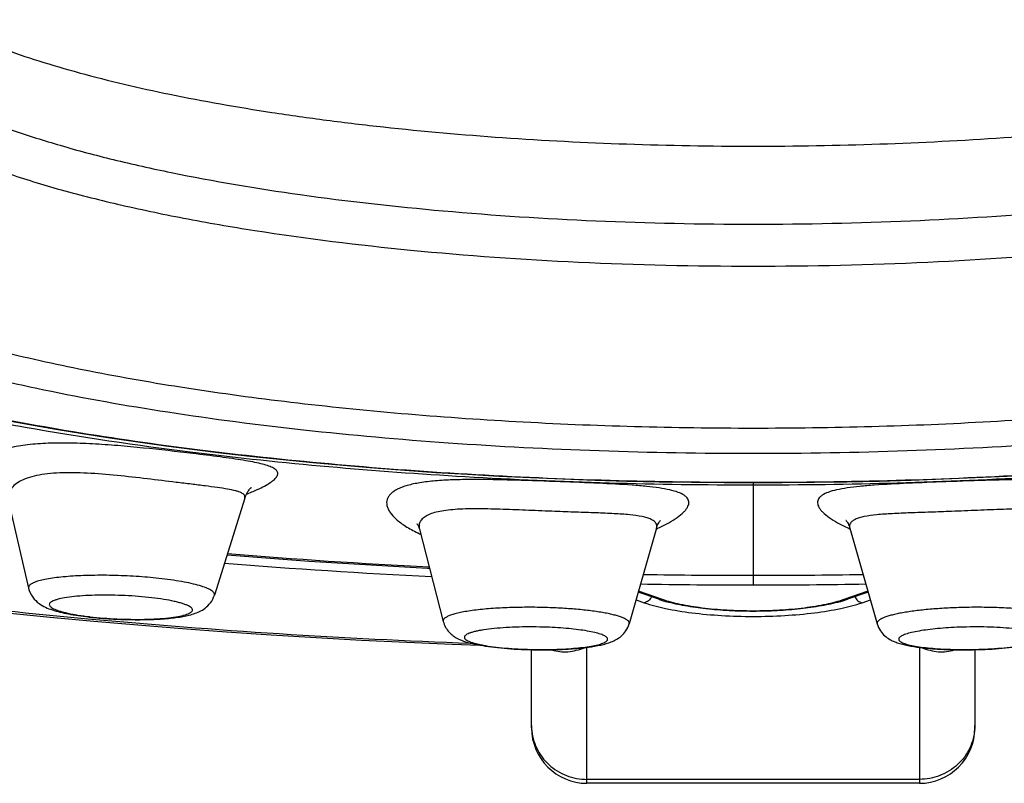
# Model space of a CAD drawing. Header units: millimetres. Extents: x -44 to 730, y -450 to 386.
# Tile 16 of 23: x 626.6 to 635.49, y 272.72 to 279.61. Entities that reach past the tile are written whole.
import ezdxf

# ---------------------------------------------------------------- set-up
doc = ezdxf.new("R2010")
doc.units = ezdxf.units.MM
doc.header["$LTSCALE"] = 23.1
doc.layers.get('0').update_dxf_attribs({"linetype": 'CONTINUOUS'})

msp = doc.modelspace()

# ---------------------------------------------------------------- linework, layer by layer
at = {"color": 7, "linetype": 'CONTINUOUS'}
for p, q in [((627.9243, 275.7639), (628.1826, 275.7303)), ((626.5043, 275.2619), (626.685, 274.4802)), ((628.6365, 275.2926), (628.3616, 274.4159)), ((630.2123, 275.0126), (630.4266, 274.1804)), ((632.3512, 275.0224), (632.1043, 274.1584)), ((634.0957, 275.0225), (634.3427, 274.1584)), ((632.3717, 274.3796), (632.1859, 274.4438)), ((634.2611, 274.4438), (634.0753, 274.3796)), ((631.2235, 273.2206), (631.2235, 273.9252)), ((635.2235, 273.9252), (635.2235, 273.2206)), ((634.7235, 272.7206), (631.7235, 272.7206))]:
    msp.add_line(p, q, dxfattribs=at)
at = {"color": 9, "linetype": 'CONTINUOUS'}
for p, q in [((633.2235, 275.4322), (633.2235, 274.5095)), ((632.4043, 274.3771), (632.1882, 274.4518)), ((634.2588, 274.4518), (634.0426, 274.3771)), ((632.1662, 274.375), (632.2405, 274.3494)), ((634.2065, 274.3494), (634.2807, 274.375)), ((631.7235, 272.7206), (631.7235, 273.9466)), ((634.7235, 273.9466), (634.7235, 272.7206)), ((634.7235, 272.7562), (631.7235, 272.7562))]:
    msp.add_line(p, q, dxfattribs=at)
at = {"color": 7, "linetype": 'CONTINUOUS'}
for points in [[(626.4597, 275.9995), (626.6929, 275.9563), (626.9306, 275.9146), (627.1728, 275.8745), (627.4193, 275.836), (627.6699, 275.7991), (627.9243, 275.7639)], [(628.1826, 275.7303), (628.4444, 275.6985), (628.7095, 275.6683), (628.9779, 275.6399), (629.2492, 275.6133), (629.5234, 275.5884), (629.8002, 275.5653), (630.0794, 275.544), (630.3609, 275.5245), (630.6443, 275.5069), (630.9296, 275.4911), (631.2165, 275.4772), (631.5048, 275.4651), (631.7943, 275.4549), (632.0848, 275.4466), (632.3761, 275.4402), (632.668, 275.4356), (632.9603, 275.433), (633.2235, 275.4322)], [(633.2235, 275.4322), (633.484, 275.433), (633.7763, 275.4356), (634.0682, 275.4401), (634.3595, 275.4465), (634.65, 275.4548), (634.9395, 275.465), (635.2279, 275.4771), (635.5148, 275.491), (635.8001, 275.5068), (636.0836, 275.5244), (636.3651, 275.5438), (636.6444, 275.5651), (636.9213, 275.5882), (637.1956, 275.6131), (637.467, 275.6397), (637.7355, 275.6681), (638.0007, 275.6983), (638.2626, 275.7301)], [(628.6365, 275.2928), (628.6395, 275.3018), (628.6452, 275.3162), (628.6511, 275.3291), (628.6572, 275.3405), (628.6632, 275.3505), (628.6691, 275.3593), (628.6748, 275.3668), (628.68, 275.3732), (628.6847, 275.3785), (628.6889, 275.3827), (628.6922, 275.386), (628.6948, 275.3882), (628.6958, 275.3891)], [(632.3513, 275.0227), (632.3528, 275.0275), (632.3569, 275.0397), (632.3615, 275.0508), (632.3662, 275.0607), (632.371, 275.0693), (632.3754, 275.0765), (632.3795, 275.0822), (632.3828, 275.0866), (632.3854, 275.0896), (632.3869, 275.0913), (632.3873, 275.0917)], [(634.0617, 275.0899), (634.0607, 275.0907), (634.0597, 275.0917), (634.0598, 275.0915), (634.0611, 275.0902), (634.0634, 275.0875), (634.0665, 275.0835), (634.0704, 275.0781), (634.0749, 275.0711), (634.0797, 275.0627), (634.0846, 275.0528), (634.0893, 275.0415), (634.0938, 275.029), (634.0957, 275.0226)], [(630.1918, 275.0586), (630.1916, 275.0589), (630.1922, 275.0581), (630.1938, 275.0558), (630.1963, 275.0519), (630.1995, 275.0464), (630.203, 275.0391), (630.2067, 275.0302), (630.2103, 275.0198), (630.2122, 275.0127)], [(628.476, 274.781), (628.5165, 274.7775), (628.8655, 274.7499), (629.217, 274.7245), (629.5706, 274.7013), (629.9264, 274.6802), (630.2839, 274.6613), (630.303, 274.6604)], [(626.4879, 274.2589), (626.8793, 274.2197)], [(626.8793, 274.2197), (627.2735, 274.1828), (627.6703, 274.1483), (628.0695, 274.1163), (628.4711, 274.0867), (628.8749, 274.0595), (629.2807, 274.0348), (629.6881, 274.0125), (630.097, 273.9926), (630.507, 273.9753), (630.7571, 273.9662)]]:
    msp.add_lwpolyline(points, dxfattribs=at)
at = {"color": 9, "linetype": 'CONTINUOUS'}
for centre, radius, start, end in [((627.939, 277.1587), 1.9642, 291.56118, 293.1679), ((627.8594, 277.3586), 2.1795, 291.29113, 291.57416), ((630.7379, 276.1195), 1.2623, 244.57465, 244.89976), ((631.6881, 276.501), 1.6277, 293.95594, 294.55386), ((634.7565, 276.4957), 1.6219, 245.43907, 246.04487), ((630.759, 276.1648), 1.3123, 244.90426, 245.93255), ((632.9607, 329.6725), 55.1504, 265.31132, 267.25766), ((633.2248, 334.1668), 59.5705, 269.044898, 269.998743), ((633.2227, 334.1005), 59.5042, 270.00072, 270.955628), ((633.2245, 335.4377), 60.9282, 269.043173, 269.999023), ((633.2229, 335.3862), 60.8767, 270.000571, 270.957229), ((627.5644, 277.0216), 2.8181, 262.73367, 263.3587), ((632.9577, 336.9239), 62.9813, 264.774013, 267.920661), ((631.3107, 277.8553), 3.9287, 267.41952, 267.9127), ((631.314, 277.9467), 4.0201, 267.91258, 268.39833), ((631.3353, 277.2902), 3.3633, 272.41311, 272.97323), ((635.1117, 277.2902), 3.3633, 267.02679, 267.58694), ((635.1318, 277.8363), 3.9097, 267.62881, 271.66346), ((635.133, 277.9467), 4.0201, 271.60175, 272.08742), ((635.1363, 277.8553), 3.9286, 272.0873, 272.58056), ((631.6943, 273.2414), 0.4708, 180.0013, 183.31331), ((634.7526, 273.2414), 0.4708, 356.68669, 359.9987)]:
    msp.add_arc(centre, radius, start, end, dxfattribs=at)
at = {"color": 7, "linetype": 'CONTINUOUS'}
for centre, radius, start, end in [((632.952, 328.5401), 53.933, 265.24344, 267.18124), ((632.7354, 275.4342), 1.1155, 250.97115, 252.60063), ((632.7941, 275.624), 1.3143, 252.63215, 254.49059), ((633.659, 275.6033), 1.2926, 285.48584, 287.16457), ((633.7169, 275.4177), 1.0982, 287.13584, 289.04608), ((627.5975, 277.4381), 3.2389, 263.35862, 264.00162), ((631.3167, 278.1458), 4.2217, 267.9126, 268.4215), ((631.3175, 278.1607), 4.2366, 268.41554, 271.95531), ((631.3318, 277.6281), 3.7038, 272.0164, 272.57867), ((631.4712, 275.9098), 1.9795, 276.77137, 277.71168), ((634.9606, 275.7918), 1.8605, 261.97976, 262.99596), ((635.114, 277.5988), 3.6745, 267.33053, 267.90641), ((635.1292, 278.0715), 4.1475, 267.93556, 271.61315), ((635.1303, 278.1464), 4.2223, 271.56978, 272.08737), ((631.7235, 273.2206), 0.5, 180, 270), ((634.7235, 273.2206), 0.5, 270, 360)]:
    msp.add_arc(centre, radius, start, end, dxfattribs=at)
at = {"color": 9, "linetype": 'CONTINUOUS'}
for points, knots in [([(613.9811, 278.9488), (613.8951, 279.0361), (613.7399, 279.2119), (613.5545, 279.4935), (613.4297, 279.7789), (613.3671, 280.0673), (613.3678, 280.3569), (613.4319, 280.6453), (613.558, 280.9306), (613.7449, 281.2122), (613.9914, 281.4897), (614.297, 281.7631), (614.6613, 282.0317), (615.0836, 282.2952), (615.5633, 282.5527), (616.0995, 282.8037), (616.6913, 283.0473), (617.3375, 283.2827), (618.0366, 283.5092), (619.0656, 283.8062), (620.4728, 284.1458), (622.2968, 284.495), (624.2786, 284.7903), (626.3928, 285.0261), (628.6103, 285.1983), (630.8988, 285.303), (632.4448, 285.3258), (633.2235, 285.3262)], [0, 0, 0, 0, 0.016131, 0.030762, 0.044211, 0.0569, 0.069328, 0.082026, 0.0955, 0.110161, 0.126329, 0.144235, 0.164033, 0.185831, 0.209694, 0.235655, 0.263727, 0.2939, 0.326148, 0.360431, 0.434856, 0.516583, 0.604804, 0.698514, 0.796528, 0.897508, 1, 1, 1, 1]), ([(633.2235, 285.3262), (634.0021, 285.3258), (635.5479, 285.303), (637.8361, 285.1983), (640.0534, 285.0262), (642.1675, 284.7904), (644.1491, 284.4952), (645.9731, 284.1461), (647.6182, 283.749), (648.8635, 283.3722), (649.7545, 283.0478), (650.3463, 282.8042), (650.8826, 282.5533), (651.3624, 282.2957), (651.7847, 282.0323), (652.1491, 281.7637), (652.4548, 281.4905), (652.7015, 281.2129), (652.8885, 280.9314), (653.0148, 280.6461), (653.079, 280.3578), (653.08, 280.0682), (653.0176, 279.7798), (652.893, 279.4944), (652.7078, 279.2128), (652.5528, 279.0371), (652.4669, 278.9498)], [0, 0, 0, 0, 0.102488, 0.203464, 0.301475, 0.395182, 0.483403, 0.565131, 0.639558, 0.706084, 0.73626, 0.764335, 0.7903, 0.814166, 0.835968, 0.855769, 0.873679, 0.889851, 0.904515, 0.917991, 0.930691, 0.943118, 0.955804, 0.969251, 0.983875, 1, 1, 1, 1]), ([(615.5365, 277.4838), (615.4499, 277.5652), (615.329, 277.6911), (615.1895, 277.8698), (615.075, 278.041), (614.9643, 278.2582), (614.8866, 278.5278), (614.8684, 278.7992), (614.9099, 279.0701), (615.0103, 279.3386), (615.1682, 279.6037), (615.3826, 279.865), (615.6529, 280.1224), (615.9785, 280.3755), (616.359, 280.6239), (616.7938, 280.8669), (617.2823, 281.1039), (617.8235, 281.3341), (618.4163, 281.5567), (619.0596, 281.7711), (620.0098, 282.0529), (621.3133, 282.3752), (623.0077, 282.707), (624.8538, 282.988), (626.8279, 283.2129), (628.9021, 283.377), (631.0453, 283.477), (632.4938, 283.4994), (633.2236, 283.4994)], [0, 0, 0, 0, 0.016814, 0.024607, 0.032032, 0.045927, 0.058903, 0.071445, 0.084093, 0.097373, 0.111737, 0.127539, 0.145038, 0.164415, 0.185791, 0.209246, 0.234824, 0.262541, 0.292398, 0.324372, 0.358425, 0.432547, 0.514189, 0.602545, 0.6966, 0.795141, 0.896779, 1, 1, 1, 1]), ([(650.9105, 277.4838), (650.9971, 277.5652), (651.118, 277.6911), (651.2575, 277.8698), (651.3719, 278.041), (651.4826, 278.2582), (651.5603, 278.5278), (651.5786, 278.7992), (651.5371, 279.0701), (651.4367, 279.3386), (651.2787, 279.6037), (651.0643, 279.865), (650.7941, 280.1224), (650.4685, 280.3755), (650.088, 280.6239), (649.6532, 280.8669), (649.1647, 281.1038), (648.6235, 281.3341), (648.0307, 281.5567), (647.3874, 281.7711), (646.4372, 282.0529), (645.1337, 282.3752), (643.4393, 282.707), (641.5932, 282.988), (639.6191, 283.2129), (637.5449, 283.3769), (635.4018, 283.4771), (633.9533, 283.4994), (633.2235, 283.4994)], [0, 0, 0, 0, 0.016814, 0.024607, 0.032032, 0.045927, 0.058903, 0.071446, 0.084093, 0.097373, 0.111737, 0.127538, 0.145038, 0.164415, 0.185791, 0.209246, 0.234823, 0.262541, 0.292398, 0.324371, 0.358425, 0.432547, 0.514188, 0.602544, 0.6966, 0.795141, 0.896779, 1, 1, 1, 1]), ([(633.2235, 283.2717), (632.1375, 283.2719), (630.0034, 283.2218), (627.3766, 283.0345), (625.3661, 282.8099), (623.9538, 282.6116), (622.6227, 282.3829), (621.3823, 282.1262), (620.241, 281.8441), (619.2055, 281.5393), (618.2814, 281.2145), (617.4732, 280.8723), (616.7845, 280.5153), (616.2949, 280.1962), (615.97, 279.9333), (615.7671, 279.7412), (615.596, 279.547), (615.4569, 279.351), (615.35, 279.1533), (615.2757, 278.9541), (615.2343, 278.7538), (615.2262, 278.553), (615.2513, 278.3524), (615.3311, 278.0789), (615.4793, 277.8133), (615.6794, 277.5623), (615.8668, 277.3691), (616.0858, 277.1781), (616.4328, 276.917), (616.949, 276.6009), (617.6685, 276.2474), (618.5067, 275.9094), (619.4597, 275.5895), (620.5228, 275.2902), (621.6902, 275.0144), (622.9545, 274.7646), (624.3074, 274.5434), (625.7388, 274.3533), (626.7196, 274.2505), (627.2211, 274.2045)], [0, 0, 0, 0, 0.099552, 0.195594, 0.241291, 0.284964, 0.326312, 0.365075, 0.401043, 0.434052, 0.463986, 0.490781, 0.514434, 0.535015, 0.544212, 0.552722, 0.560594, 0.567895, 0.574709, 0.581139, 0.587314, 0.593376, 0.599476, 0.605765, 0.619398, 0.626982, 0.635174, 0.644029, 0.653592, 0.674946, 0.699397, 0.726998, 0.757726, 0.791505, 0.828204, 0.86765, 0.909618, 0.953839, 1, 1, 1, 1]), ([(639.2259, 274.2045), (639.7274, 274.2505), (640.7082, 274.3533), (642.1396, 274.5434), (643.4924, 274.7646), (644.7568, 275.0144), (645.9241, 275.2902), (646.9873, 275.5895), (647.9403, 275.9094), (648.7785, 276.2474), (649.4979, 276.6009), (650.0142, 276.917), (650.3611, 277.1781), (650.5801, 277.3691), (650.7675, 277.5623), (650.9677, 277.8133), (651.1159, 278.0789), (651.1956, 278.3524), (651.2208, 278.553), (651.2126, 278.7538), (651.1713, 278.9541), (651.097, 279.1533), (650.9901, 279.351), (650.8509, 279.547), (650.6799, 279.7412), (650.477, 279.9333), (650.1521, 280.1962), (649.6625, 280.5153), (648.9737, 280.8723), (648.1656, 281.2145), (647.2415, 281.5393), (646.206, 281.8441), (645.0647, 282.1262), (643.8243, 282.3829), (642.4932, 282.6116), (641.0808, 282.8099), (639.0704, 283.0345), (636.4436, 283.2218), (634.3095, 283.2719), (633.2235, 283.2717)], [0, 0, 0, 0, 0.046161, 0.090382, 0.13235, 0.171796, 0.208495, 0.242274, 0.273002, 0.300603, 0.325054, 0.346408, 0.355971, 0.364827, 0.373018, 0.380602, 0.394235, 0.400524, 0.406625, 0.412686, 0.418861, 0.425291, 0.432105, 0.439406, 0.447278, 0.455788, 0.464985, 0.485567, 0.509219, 0.536014, 0.565948, 0.598957, 0.634925, 0.673688, 0.715036, 0.758709, 0.804406, 0.900448, 1, 1, 1, 1]), ([(627.1638, 281.6539), (626.7085, 281.6047), (625.8233, 281.4962), (624.5409, 281.2972), (623.3485, 281.0682), (622.2575, 280.8116), (621.2781, 280.5305), (620.4191, 280.2277), (619.7875, 279.9503), (619.3514, 279.717), (619.0714, 279.5451), (618.8264, 279.37), (618.6169, 279.1921), (618.4432, 279.0116), (618.3059, 278.8286), (618.2053, 278.6434), (618.1422, 278.4562), (618.1175, 278.2677), (618.1315, 278.0789), (618.184, 277.8913), (618.2742, 277.7055), (618.4014, 277.5219), (618.5651, 277.3407), (618.7647, 277.162), (618.9999, 276.9861), (619.2702, 276.8133), (619.4652, 276.705), (619.5682, 276.6512)], [0, 0, 0, 0, 0.111291, 0.216708, 0.31532, 0.40631, 0.488993, 0.56284, 0.627518, 0.656391, 0.682972, 0.707312, 0.729503, 0.749685, 0.768065, 0.784936, 0.800686, 0.815804, 0.830842, 0.846364, 0.86288, 0.880808, 0.900466, 0.922082, 0.945814, 0.971766, 1, 1, 1, 1]), ([(633.2235, 275.6935), (632.7602, 275.6935), (631.8424, 275.7092), (630.4889, 275.7792), (629.1901, 275.8943), (627.9719, 276.052), (626.8585, 276.249), (626.0093, 276.4486), (625.4009, 276.6279), (624.9996, 276.7649), (624.6393, 276.9083), (624.3218, 277.0575), (624.0486, 277.2117), (623.8207, 277.3703), (623.639, 277.5329), (623.5044, 277.6994), (623.4183, 277.8703), (623.3834, 278.0451), (623.402, 278.2205), (623.4727, 278.3927), (623.5926, 278.5606), (623.7598, 278.7244), (623.9736, 278.8842), (624.233, 279.0398), (624.5371, 279.1906), (624.8844, 279.3359), (625.2733, 279.4749), (625.548, 279.5596), (625.6918, 279.6011)], [0, 0, 0, 0, 0.103661, 0.205365, 0.303201, 0.395351, 0.480143, 0.556101, 0.590385, 0.622036, 0.650963, 0.677111, 0.700469, 0.721092, 0.739124, 0.754846, 0.768739, 0.78153, 0.794168, 0.807632, 0.82273, 0.840014, 0.85982, 0.882328, 0.907616, 0.935693, 0.966514, 1, 1, 1, 1]), ([(640.7551, 279.6011), (640.8989, 279.5596), (641.1736, 279.4749), (641.5626, 279.3359), (641.9099, 279.1906), (642.2139, 279.0399), (642.4733, 278.8843), (642.6871, 278.7244), (642.8544, 278.5606), (642.9743, 278.3927), (643.045, 278.2205), (643.0636, 278.0451), (643.0287, 277.8703), (642.9426, 277.6995), (642.808, 277.5329), (642.6263, 277.3703), (642.3984, 277.2117), (642.1252, 277.0575), (641.8077, 276.9083), (641.4474, 276.7649), (641.0461, 276.6279), (640.4377, 276.4486), (639.5885, 276.249), (638.4751, 276.052), (637.2569, 275.8943), (635.9581, 275.7792), (634.6046, 275.7092), (633.6868, 275.6935), (633.2235, 275.6935)], [0, 0, 0, 0, 0.033486, 0.064308, 0.092385, 0.117674, 0.140182, 0.159988, 0.177272, 0.19237, 0.205834, 0.218472, 0.231264, 0.245156, 0.260878, 0.27891, 0.299533, 0.322891, 0.349038, 0.377965, 0.409616, 0.443899, 0.519858, 0.604649, 0.696799, 0.794635, 0.896339, 1, 1, 1, 1]), ([(625.2092, 279.4051), (625.2517, 279.3434), (625.3628, 279.2213), (625.5755, 279.0575), (625.8456, 278.8991), (626.1716, 278.7471), (626.5514, 278.6024), (626.9821, 278.4661), (627.4607, 278.3392), (628.1813, 278.179), (629.1738, 278.013), (630.4528, 277.8701), (631.8166, 277.7824), (632.75, 277.7628), (633.2235, 277.7628)], [0, 0, 0, 0, 0.026956, 0.058898, 0.096339, 0.139465, 0.188249, 0.242528, 0.302037, 0.366432, 0.508194, 0.664027, 0.829546, 1, 1, 1, 1]), ([(633.2235, 277.7628), (633.697, 277.7628), (634.6304, 277.7824), (635.9942, 277.8701), (637.2732, 278.013), (638.2657, 278.179), (638.9863, 278.3392), (639.4649, 278.4661), (639.8956, 278.6024), (640.2753, 278.7471), (640.6013, 278.8991), (640.8715, 279.0575), (641.0842, 279.2213), (641.1953, 279.3434), (641.2378, 279.4051)], [0, 0, 0, 0, 0.170454, 0.335973, 0.491806, 0.633568, 0.697963, 0.757472, 0.811751, 0.860535, 0.903661, 0.941102, 0.973044, 1, 1, 1, 1]), ([(624.9581, 279.3086), (624.9633, 279.2761), (624.9806, 279.21), (625.0254, 279.1138), (625.0889, 279.0187), (625.2036, 278.8874), (625.3977, 278.7282), (625.6898, 278.552), (626.0496, 278.3833), (626.4741, 278.2234), (626.9599, 278.0738), (627.5028, 277.9359), (628.0978, 277.811), (628.9775, 277.6593), (630.1656, 277.5133), (631.6662, 277.4079), (632.6984, 277.3843), (633.2235, 277.3843)], [0, 0, 0, 0, 0.011274, 0.02323, 0.036167, 0.050315, 0.082827, 0.121599, 0.166904, 0.218721, 0.276837, 0.340905, 0.410474, 0.485015, 0.646553, 0.820186, 1, 1, 1, 1]), ([(633.2235, 277.3843), (633.7485, 277.3843), (634.7808, 277.4079), (636.2813, 277.5133), (637.4695, 277.6593), (638.3491, 277.811), (638.9442, 277.9359), (639.487, 278.0738), (639.9729, 278.2234), (640.3974, 278.3833), (640.7572, 278.552), (641.0493, 278.7282), (641.2433, 278.8874), (641.3581, 279.0187), (641.4216, 279.1138), (641.4663, 279.21), (641.4837, 279.2761), (641.4888, 279.3086)], [0, 0, 0, 0, 0.179814, 0.353447, 0.514985, 0.589526, 0.659095, 0.723163, 0.781279, 0.833096, 0.878401, 0.917173, 0.949685, 0.963834, 0.97677, 0.988726, 1, 1, 1, 1]), ([(622.9568, 278.9579), (622.8878, 278.911), (622.7606, 278.817), (622.5955, 278.6645), (622.4677, 278.5093), (622.378, 278.3512), (622.3277, 278.1904), (622.3183, 278.0282), (622.35, 277.8665), (622.4218, 277.7071), (622.5322, 277.5505), (622.6803, 277.3968), (622.8654, 277.246), (623.0871, 277.0983), (623.3446, 276.9541), (623.6371, 276.8138), (623.9637, 276.678), (624.4605, 276.4972), (625.1597, 276.2888), (626.0857, 276.071), (627.1131, 275.881), (628.2274, 275.7215), (629.4128, 275.5949), (631.0847, 275.4712), (632.3624, 275.4352), (633.2235, 275.4352)], [0, 0, 0, 0, 0.019596, 0.037076, 0.052647, 0.066629, 0.079492, 0.09185, 0.104398, 0.1178, 0.132593, 0.149166, 0.167772, 0.188568, 0.211637, 0.237015, 0.264697, 0.294652, 0.361137, 0.435847, 0.517936, 0.606397, 0.700096, 0.797807, 1, 1, 1, 1]), ([(633.2235, 275.4352), (634.0846, 275.4352), (635.3622, 275.4712), (637.0341, 275.5949), (638.2195, 275.7215), (639.3338, 275.881), (640.3612, 276.071), (641.2872, 276.2887), (641.9864, 276.4971), (642.4832, 276.678), (642.8098, 276.8138), (643.1023, 276.954), (643.3598, 277.0982), (643.5815, 277.2459), (643.7667, 277.3968), (643.9148, 277.5505), (644.0252, 277.7071), (644.097, 277.8664), (644.1287, 278.0281), (644.1193, 278.1904), (644.069, 278.3511), (643.9793, 278.5092), (643.8516, 278.6645), (643.6864, 278.8169), (643.5593, 278.911), (643.4902, 278.9578)], [0, 0, 0, 0, 0.202192, 0.299903, 0.393602, 0.482062, 0.564152, 0.638862, 0.705347, 0.735303, 0.762985, 0.788363, 0.811433, 0.832229, 0.850836, 0.867409, 0.882203, 0.895605, 0.908153, 0.920511, 0.933374, 0.947356, 0.962926, 0.980405, 1, 1, 1, 1]), ([(633.2235, 275.9212), (632.5095, 275.9212), (631.4491, 275.9497), (630.0591, 276.0475), (629.0682, 276.1478), (628.1311, 276.2744), (627.2597, 276.4256), (626.4652, 276.5995), (625.7577, 276.7935), (625.2299, 276.9761), (624.8598, 277.1327), (624.6197, 277.2492), (624.4073, 277.3687), (624.2233, 277.4911), (624.068, 277.616), (623.942, 277.743), (623.8457, 277.8723), (623.7798, 278.0037), (623.7451, 278.1369), (623.7426, 278.2711), (623.7724, 278.4045), (623.8337, 278.5362), (623.9254, 278.6658), (624.0019, 278.746), (624.0444, 278.7859)], [0, 0, 0, 0, 0.198507, 0.294742, 0.387398, 0.475369, 0.557626, 0.63324, 0.70141, 0.761494, 0.78837, 0.81309, 0.835653, 0.856092, 0.87448, 0.890952, 0.905721, 0.919112, 0.931576, 0.943682, 0.956052, 0.969269, 0.983805, 1, 1, 1, 1]), ([(642.4026, 278.7859), (642.4451, 278.746), (642.5216, 278.6658), (642.6133, 278.5362), (642.6745, 278.4045), (642.7043, 278.2711), (642.7019, 278.1369), (642.6672, 278.0037), (642.6012, 277.8723), (642.505, 277.743), (642.379, 277.616), (642.2237, 277.4911), (642.0396, 277.3687), (641.8272, 277.2492), (641.5872, 277.1327), (641.2171, 276.9761), (640.6892, 276.7935), (639.9818, 276.5995), (639.1873, 276.4256), (638.3159, 276.2744), (637.3787, 276.1478), (636.3879, 276.0475), (634.9978, 275.9497), (633.9374, 275.9212), (633.2235, 275.9212)], [0, 0, 0, 0, 0.016195, 0.030731, 0.043948, 0.056318, 0.068424, 0.080888, 0.094279, 0.109048, 0.12552, 0.143908, 0.164347, 0.18691, 0.21163, 0.238506, 0.29859, 0.36676, 0.442374, 0.524631, 0.612602, 0.705258, 0.801493, 1, 1, 1, 1]), ([(628.1673, 275.6944), (628.0188, 275.7123), (627.7932, 275.7379), (627.491, 275.7662), (627.2642, 275.7823), (627.0466, 275.7904), (626.8438, 275.7881), (626.6612, 275.7737), (626.5034, 275.7462), (626.3745, 275.7057), (626.2886, 275.659), (626.2398, 275.6147), (626.2144, 275.5808), (626.1985, 275.5446), (626.1925, 275.5067), (626.1965, 275.4679), (626.2103, 275.4289), (626.2336, 275.3901), (626.2795, 275.3363), (626.3621, 275.2729), (626.4396, 275.2336), (626.4832, 275.2148)], [0, 0, 0, 0, 0.178028, 0.270453, 0.361508, 0.448698, 0.529804, 0.602933, 0.66664, 0.720105, 0.763391, 0.781694, 0.798206, 0.8135, 0.828295, 0.843381, 0.859494, 0.877219, 0.896974, 0.943453, 1, 1, 1, 1]), ([(628.7118, 275.3528), (628.736, 275.3632), (628.7804, 275.3834), (628.8393, 275.4148), (628.8844, 275.4445), (628.9125, 275.4692), (628.9266, 275.4884), (628.9326, 275.5014), (628.9347, 275.5141), (628.9319, 275.5311), (628.9198, 275.5462), (628.9029, 275.5585), (628.8781, 275.5723), (628.8374, 275.5876), (628.7778, 275.6038), (628.7046, 275.6193), (628.6185, 275.6342), (628.5203, 275.649), (628.3686, 275.6698), (628.2497, 275.6846), (628.1673, 275.6944)], [0, 0, 0, 0, 0.072728, 0.133966, 0.183343, 0.221113, 0.236043, 0.24881, 0.260105, 0.270918, 0.295246, 0.31057, 0.328527, 0.373104, 0.429776, 0.498497, 0.57887, 0.670196, 0.771596, 1, 1, 1, 1]), ([(628.0172, 275.4343), (627.9304, 275.4448), (627.7526, 275.4665), (627.4851, 275.4973), (627.2215, 275.5196), (627.0114, 275.524), (626.8587, 275.513), (626.7604, 275.498), (626.6758, 275.4754), (626.6062, 275.4456), (626.5527, 275.4087), (626.5163, 275.3651), (626.4988, 275.3158), (626.5002, 275.2819), (626.5035, 275.2657)], [0, 0, 0, 0, 0.159384, 0.32643, 0.490656, 0.641491, 0.708803, 0.769335, 0.82246, 0.868051, 0.90668, 0.939796, 0.969874, 1, 1, 1, 1]), ([(628.6365, 275.2928), (628.6379, 275.2971), (628.639, 275.3063), (628.6332, 275.3197), (628.6212, 275.331), (628.6037, 275.3409), (628.5807, 275.3501), (628.5395, 275.3622), (628.4749, 275.3752), (628.383, 275.3891), (628.274, 275.4032), (628.1501, 275.4183), (628.0629, 275.4288), (628.0172, 275.4343)], [0, 0, 0, 0, 0.020344, 0.040346, 0.064136, 0.094186, 0.131563, 0.176617, 0.289613, 0.43159, 0.599698, 0.790472, 1, 1, 1, 1]), ([(631.4863, 275.4396), (631.35, 275.4447), (631.1473, 275.4521), (630.8813, 275.4587), (630.6931, 275.4606), (630.5184, 275.4579), (630.3607, 275.4493), (630.2232, 275.4337), (630.1087, 275.41), (630.0292, 275.382), (629.9804, 275.3538), (629.953, 275.3319), (629.9327, 275.3077), (629.9199, 275.2814), (629.9149, 275.2533), (629.9178, 275.2239), (629.9283, 275.1938), (629.9535, 275.1502), (630.0054, 275.0955), (630.0904, 275.0338), (630.1582, 274.9975), (630.1959, 274.9795)], [0, 0, 0, 0, 0.199324, 0.296372, 0.388706, 0.474374, 0.551699, 0.619338, 0.676344, 0.72242, 0.741582, 0.758468, 0.773496, 0.787317, 0.800764, 0.814718, 0.829952, 0.847029, 0.887934, 0.938893, 1, 1, 1, 1]), ([(632.3644, 275.0205), (632.3973, 275.0355), (632.4569, 275.0652), (632.5345, 275.113), (632.5856, 275.1537), (632.615, 275.1859), (632.6339, 275.213), (632.6446, 275.2417), (632.6418, 275.2689), (632.6336, 275.2871), (632.6196, 275.3038), (632.5917, 275.3255), (632.5416, 275.3481), (632.4657, 275.3688), (632.3703, 275.3857), (632.2568, 275.3991), (632.0741, 275.414), (631.8154, 275.4269), (631.6002, 275.4353), (631.4863, 275.4396)], [0, 0, 0, 0, 0.068372, 0.126004, 0.172492, 0.191644, 0.208258, 0.23518, 0.247081, 0.259195, 0.272521, 0.28782, 0.325952, 0.375512, 0.436746, 0.509217, 0.592056, 0.783917, 1, 1, 1, 1]), ([(634.9607, 275.4396), (634.8467, 275.4353), (634.6316, 275.4269), (634.3729, 275.414), (634.1902, 275.3991), (634.0767, 275.3857), (633.9813, 275.3689), (633.9054, 275.3481), (633.8554, 275.3255), (633.8274, 275.3038), (633.8134, 275.2872), (633.8052, 275.2689), (633.8024, 275.2417), (633.8131, 275.213), (633.832, 275.186), (633.8613, 275.1538), (633.9124, 275.113), (633.99, 275.0652), (634.0496, 275.0356), (634.0824, 275.0206)], [0, 0, 0, 0, 0.216088, 0.407954, 0.4908, 0.563278, 0.624517, 0.674089, 0.712225, 0.727528, 0.740862, 0.752977, 0.764876, 0.791789, 0.808399, 0.82755, 0.874021, 0.931644, 1, 1, 1, 1]), ([(636.251, 274.9795), (636.2888, 274.9974), (636.3566, 275.0338), (636.4416, 275.0955), (636.4934, 275.1502), (636.5187, 275.1938), (636.5292, 275.2239), (636.5321, 275.2532), (636.5271, 275.2814), (636.5143, 275.3077), (636.494, 275.3319), (636.4666, 275.3539), (636.4177, 275.382), (636.3383, 275.4101), (636.2237, 275.4336), (636.0863, 275.4493), (635.9286, 275.4579), (635.7539, 275.4606), (635.5656, 275.4587), (635.2997, 275.4521), (635.097, 275.4447), (634.9607, 275.4396)], [0, 0, 0, 0, 0.061108, 0.112066, 0.152973, 0.170049, 0.185284, 0.199238, 0.212685, 0.226508, 0.241533, 0.258416, 0.277584, 0.323655, 0.380665, 0.4483, 0.525626, 0.611294, 0.703628, 0.800676, 1, 1, 1, 1]), ([(631.4347, 275.1721), (631.356, 275.1751), (631.1998, 275.1815), (630.9708, 275.1911), (630.756, 275.197), (630.5905, 275.1947), (630.4731, 275.185), (630.3991, 275.174), (630.3359, 275.1587), (630.2844, 275.1389), (630.2451, 275.1142), (630.2185, 275.0841), (630.2068, 275.0486), (630.2092, 275.0244), (630.2122, 275.0127)], [0, 0, 0, 0, 0.179803, 0.356897, 0.523032, 0.670266, 0.734542, 0.791595, 0.840968, 0.882603, 0.917092, 0.946051, 0.972452, 1, 1, 1, 1]), ([(632.3513, 275.0227), (632.3534, 275.0301), (632.3553, 275.0456), (632.3467, 275.0683), (632.3278, 275.087), (632.3002, 275.1024), (632.2642, 275.1154), (632.2001, 275.1308), (632.1007, 275.1435), (631.9618, 275.1529), (631.8005, 275.1594), (631.6223, 275.1653), (631.4985, 275.1697), (631.4347, 275.1721)], [0, 0, 0, 0, 0.023729, 0.046374, 0.072113, 0.103842, 0.142933, 0.189823, 0.306513, 0.45099, 0.618485, 0.803478, 1, 1, 1, 1]), ([(635.0123, 275.1721), (634.9485, 275.1697), (634.8247, 275.1653), (634.6465, 275.1594), (634.4852, 275.1529), (634.3463, 275.1435), (634.2469, 275.1308), (634.1828, 275.1154), (634.1467, 275.1024), (634.1192, 275.087), (634.1003, 275.0683), (634.0917, 275.0456), (634.0935, 275.0301), (634.0957, 275.0227)], [0, 0, 0, 0, 0.196521, 0.381513, 0.549006, 0.693483, 0.810172, 0.857063, 0.896154, 0.927886, 0.95362, 0.976268, 1, 1, 1, 1]), ([(636.2347, 275.0127), (636.2377, 275.0244), (636.2402, 275.0486), (636.2284, 275.0841), (636.2019, 275.1142), (636.1625, 275.1389), (636.111, 275.1588), (636.0479, 275.174), (635.9738, 275.185), (635.8565, 275.1947), (635.6909, 275.197), (635.4761, 275.1911), (635.2472, 275.1815), (635.091, 275.1751), (635.0123, 275.1721)], [0, 0, 0, 0, 0.02755, 0.053945, 0.08291, 0.117398, 0.159036, 0.20841, 0.265465, 0.329741, 0.476975, 0.643108, 0.8202, 1, 1, 1, 1]), ([(627.8865, 274.5656), (627.8186, 274.5735), (627.679, 274.5861), (627.4689, 274.596), (627.2935, 274.597), (627.1587, 274.593), (627.0654, 274.5879), (626.9797, 274.5805), (626.903, 274.5712), (626.8364, 274.5601), (626.781, 274.5473), (626.7377, 274.5332), (626.7097, 274.5195), (626.6946, 274.5074), (626.6876, 274.4986), (626.6841, 274.4894), (626.6844, 274.4831), (626.685, 274.4802)], [0, 0, 0, 0, 0.166062, 0.340067, 0.510897, 0.591693, 0.667673, 0.737645, 0.80053, 0.855398, 0.901506, 0.93837, 0.965938, 0.976493, 0.985247, 0.992781, 1, 1, 1, 1]), ([(628.3616, 274.4159), (628.3626, 274.4192), (628.3632, 274.4264), (628.359, 274.4374), (628.3503, 274.4478), (628.3312, 274.4631), (628.2956, 274.4809), (628.2406, 274.5004), (628.1703, 274.5191), (628.0862, 274.5367), (627.9902, 274.5526), (627.9222, 274.5614), (627.8865, 274.5656)], [0, 0, 0, 0, 0.019639, 0.040699, 0.066163, 0.09772, 0.181741, 0.294828, 0.435934, 0.602717, 0.792001, 1, 1, 1, 1]), ([(627.7974, 274.3939), (627.7177, 274.4032), (627.5962, 274.4125), (627.4341, 274.4177), (627.3143, 274.4177), (627.202, 274.4137), (627.1013, 274.4061), (627.0161, 274.395), (626.9563, 274.3828), (626.9187, 274.3709), (626.8984, 274.3621), (626.8835, 274.3528), (626.8739, 274.3429), (626.8707, 274.3311), (626.8753, 274.3195), (626.8858, 274.309), (626.9016, 274.2987), (626.923, 274.2884), (626.9497, 274.2783), (626.9817, 274.2684), (627.0338, 274.255), (627.1097, 274.24), (627.1735, 274.2306), (627.208, 274.2262)], [0, 0, 0, 0, 0.183821, 0.278912, 0.371548, 0.458392, 0.536348, 0.602698, 0.655277, 0.675955, 0.692801, 0.705945, 0.715875, 0.72388, 0.732275, 0.743118, 0.757386, 0.775423, 0.797293, 0.822921, 0.852148, 0.920466, 1, 1, 1, 1]), ([(627.2385, 274.2225), (627.3196, 274.213), (627.4432, 274.2036), (627.608, 274.1985), (627.7295, 274.1988), (627.8429, 274.2031), (627.9439, 274.2112), (628.0287, 274.2228), (628.0875, 274.2355), (628.1236, 274.248), (628.1426, 274.257), (628.156, 274.2666), (628.164, 274.2773), (628.1644, 274.2896), (628.1572, 274.3009), (628.1445, 274.3115), (628.1261, 274.322), (628.102, 274.3323), (628.0724, 274.3425), (628.0375, 274.3524), (627.9816, 274.3658), (627.9011, 274.3805), (627.8336, 274.3897), (627.7974, 274.3939)], [0, 0, 0, 0, 0.182804, 0.277273, 0.369082, 0.454812, 0.531304, 0.59581, 0.64618, 0.665649, 0.681261, 0.693229, 0.702257, 0.710061, 0.719127, 0.731151, 0.746824, 0.766357, 0.789745, 0.816868, 0.847534, 0.918442, 1, 1, 1, 1]), ([(632.3074, 274.4018), (632.3002, 274.3884), (632.2815, 274.365), (632.2541, 274.3517), (632.2405, 274.3494)], [0, 0, 0, 0, 0.524479, 1, 1, 1, 1]), ([(632.3717, 274.3796), (632.3742, 274.3787), (632.3849, 274.3758), (632.3962, 274.3757), (632.4043, 274.3771)], [0, 0, 0, 0, 0.247346, 1, 1, 1, 1]), ([(634.0426, 274.3771), (633.9905, 274.3591), (633.872, 274.3289), (633.6774, 274.2978), (633.457, 274.2783), (633.2235, 274.2717), (632.9899, 274.2783), (632.7696, 274.2978), (632.575, 274.3289), (632.4565, 274.3591), (632.4043, 274.3771)], [0, 0, 0, 0, 0.099882, 0.220742, 0.35651, 0.5, 0.64349, 0.779258, 0.900118, 1, 1, 1, 1]), ([(634.0753, 274.3796), (634.0727, 274.3787), (634.0621, 274.3758), (634.0508, 274.3757), (634.0426, 274.3771)], [0, 0, 0, 0, 0.247346, 1, 1, 1, 1]), ([(634.1395, 274.4018), (634.1468, 274.3884), (634.1655, 274.365), (634.1928, 274.3517), (634.2065, 274.3494)], [0, 0, 0, 0, 0.524479, 1, 1, 1, 1]), ([(631.3902, 274.3041), (631.3288, 274.3064), (631.2069, 274.3087), (631.0283, 274.3059), (630.8611, 274.2972), (630.7328, 274.2849), (630.6419, 274.2719), (630.5844, 274.2615), (630.5351, 274.2501), (630.4944, 274.2379), (630.463, 274.225), (630.4429, 274.2131), (630.4324, 274.2027), (630.4277, 274.1954), (630.4255, 274.1878), (630.4259, 274.1828), (630.4266, 274.1804)], [0, 0, 0, 0, 0.184883, 0.366875, 0.53743, 0.688612, 0.754745, 0.813572, 0.864491, 0.90706, 0.941061, 0.966682, 0.976674, 0.985157, 0.992674, 1, 1, 1, 1]), ([(632.1043, 274.1584), (632.1054, 274.1622), (632.1053, 274.1716), (632.0967, 274.1844), (632.0818, 274.1963), (632.0651, 274.2054), (632.0486, 274.2128), (632.0282, 274.2208), (631.9985, 274.2305), (631.9583, 274.2412), (631.9123, 274.2513), (631.8608, 274.2609), (631.7828, 274.2731), (631.6752, 274.286), (631.5366, 274.2974), (631.44, 274.3023), (631.3902, 274.3041)], [0, 0, 0, 0, 0.016133, 0.034892, 0.059633, 0.09176, 0.110764, 0.131746, 0.179607, 0.235167, 0.298096, 0.367959, 0.444238, 0.613622, 0.800892, 1, 1, 1, 1]), ([(632.2405, 274.3494), (632.3031, 274.3277), (632.4453, 274.2915), (632.6788, 274.2542), (632.9432, 274.2308), (633.2235, 274.2229), (633.5037, 274.2308), (633.7681, 274.2542), (634.0017, 274.2915), (634.1439, 274.3277), (634.2065, 274.3494)], [0, 0, 0, 0, 0.099882, 0.220742, 0.35651, 0.5, 0.64349, 0.779258, 0.900118, 1, 1, 1, 1]), ([(635.0568, 274.3041), (635.007, 274.3023), (634.9104, 274.2974), (634.7718, 274.286), (634.6642, 274.2731), (634.5862, 274.2609), (634.5347, 274.2513), (634.4887, 274.2412), (634.4484, 274.2305), (634.4188, 274.2208), (634.3983, 274.2128), (634.3819, 274.2054), (634.3652, 274.1963), (634.3503, 274.1844), (634.3417, 274.1716), (634.3415, 274.1622), (634.3427, 274.1584)], [0, 0, 0, 0, 0.199108, 0.386378, 0.555762, 0.632041, 0.701904, 0.764833, 0.820393, 0.868254, 0.889236, 0.90824, 0.940367, 0.965108, 0.983867, 1, 1, 1, 1]), ([(636.0204, 274.1804), (636.021, 274.1828), (636.0215, 274.1878), (636.0193, 274.1954), (636.0146, 274.2027), (636.004, 274.2131), (635.984, 274.225), (635.9525, 274.2379), (635.9119, 274.2501), (635.8626, 274.2615), (635.8051, 274.2719), (635.7142, 274.2849), (635.5858, 274.2972), (635.4187, 274.3059), (635.2401, 274.3087), (635.1182, 274.3064), (635.0568, 274.3041)], [0, 0, 0, 0, 0.007326, 0.014843, 0.023326, 0.033318, 0.058939, 0.09294, 0.135509, 0.186428, 0.245255, 0.311388, 0.46257, 0.633125, 0.815117, 1, 1, 1, 1]), ([(631.3596, 274.1281), (631.3181, 274.1296), (631.2355, 274.1313), (631.1136, 274.1302), (630.9973, 274.1255), (630.8908, 274.1173), (630.8101, 274.1076), (630.7536, 274.098), (630.7179, 274.0905), (630.6873, 274.0825), (630.662, 274.0741), (630.6421, 274.0652), (630.6278, 274.0561), (630.6198, 274.0474), (630.6172, 274.0402), (630.6167, 274.0285), (630.6297, 274.0155), (630.6485, 274.0048), (630.6705, 273.9954), (630.6977, 273.9864), (630.7302, 273.9777), (630.7676, 273.9695), (630.8263, 273.9588), (630.9091, 273.9474), (631.0176, 273.937), (631.0941, 273.9324), (631.1338, 273.9306)], [0, 0, 0, 0, 0.095553, 0.190279, 0.28075, 0.363712, 0.436219, 0.467759, 0.495801, 0.52014, 0.540637, 0.557246, 0.570093, 0.57967, 0.583642, 0.587413, 0.606024, 0.62036, 0.638539, 0.660601, 0.686459, 0.715943, 0.748827, 0.823666, 0.908396, 1, 1, 1, 1]), ([(631.5098, 273.9314), (631.541, 273.933), (631.6004, 273.937), (631.6843, 273.9454), (631.7572, 273.9559), (631.8172, 273.9682), (631.8581, 273.9803), (631.883, 273.9912), (631.896, 273.9989), (631.9051, 274.0069), (631.9102, 274.0156), (631.9102, 274.025), (631.9052, 274.0337), (631.8963, 274.042), (631.8834, 274.05), (631.8665, 274.0579), (631.8366, 274.0691), (631.7898, 274.0817), (631.7234, 274.0949), (631.6449, 274.1065), (631.5564, 274.1161), (631.4602, 274.1235), (631.3937, 274.1268), (631.3596, 274.1281)], [0, 0, 0, 0, 0.094269, 0.179761, 0.254352, 0.316277, 0.364262, 0.382857, 0.39792, 0.409743, 0.419057, 0.427374, 0.43673, 0.44862, 0.46376, 0.482435, 0.504725, 0.559956, 0.628549, 0.708958, 0.79922, 0.897064, 1, 1, 1, 1]), ([(635.0874, 274.1281), (635.0533, 274.1268), (634.9868, 274.1235), (634.8906, 274.1161), (634.8021, 274.1065), (634.7236, 274.0949), (634.6572, 274.0817), (634.6103, 274.0691), (634.5804, 274.0579), (634.5636, 274.05), (634.5507, 274.042), (634.5417, 274.0337), (634.5367, 274.025), (634.5368, 274.0156), (634.5419, 274.0069), (634.551, 273.9989), (634.564, 273.9912), (634.5888, 273.9803), (634.6298, 273.9682), (634.6898, 273.9559), (634.7626, 273.9454), (634.8465, 273.937), (634.906, 273.933), (634.9372, 273.9314)], [0, 0, 0, 0, 0.102936, 0.20078, 0.291042, 0.371451, 0.440044, 0.495274, 0.517565, 0.53624, 0.55138, 0.563269, 0.572625, 0.580943, 0.590256, 0.602079, 0.617142, 0.635737, 0.683723, 0.745648, 0.820239, 0.905731, 1, 1, 1, 1]), ([(635.3132, 273.9306), (635.3529, 273.9324), (635.4293, 273.937), (635.5379, 273.9474), (635.6207, 273.9588), (635.6793, 273.9695), (635.7167, 273.9777), (635.7492, 273.9864), (635.7765, 273.9954), (635.7985, 274.0048), (635.8173, 274.0155), (635.8303, 274.0285), (635.8298, 274.0402), (635.8272, 274.0474), (635.8192, 274.0561), (635.8049, 274.0652), (635.785, 274.0741), (635.7597, 274.0825), (635.729, 274.0905), (635.6934, 274.098), (635.6368, 274.1076), (635.5562, 274.1173), (635.4497, 274.1255), (635.3334, 274.1302), (635.2115, 274.1313), (635.1288, 274.1296), (635.0874, 274.1281)], [0, 0, 0, 0, 0.091604, 0.176334, 0.251172, 0.284056, 0.31354, 0.339397, 0.36146, 0.379638, 0.393975, 0.412585, 0.416356, 0.420328, 0.429905, 0.442752, 0.459361, 0.479858, 0.504198, 0.53224, 0.56378, 0.636288, 0.719249, 0.809721, 0.904447, 1, 1, 1, 1]), ([(631.2017, 273.9282), (631.2249, 273.9275), (631.3167, 273.9257), (631.4085, 273.927), (631.4769, 273.9299)], [0, 0, 0, 0, 0.253471, 1, 1, 1, 1]), ([(631.4076, 273.9249), (631.4533, 273.9083), (631.5557, 273.8988), (631.653, 273.9247), (631.7001, 273.9434)], [0, 0, 0, 0, 0.489227, 1, 1, 1, 1]), ([(634.7468, 273.9434), (634.7939, 273.9247), (634.8912, 273.8988), (634.9937, 273.9083), (635.0394, 273.9249)], [0, 0, 0, 0, 0.510785, 1, 1, 1, 1]), ([(631.2243, 273.2141), (631.2278, 273.1533), (631.2594, 273.0311), (631.3725, 272.8796), (631.5347, 272.7794), (631.6608, 272.7562), (631.7235, 272.7562)], [0, 0, 0, 0, 0.246532, 0.495204, 0.746655, 1, 1, 1, 1]), ([(635.2227, 273.2141), (635.2192, 273.1533), (635.1876, 273.0311), (635.0744, 272.8796), (634.9122, 272.7794), (634.7862, 272.7562), (634.7235, 272.7562)], [0, 0, 0, 0, 0.246532, 0.495204, 0.746655, 1, 1, 1, 1])]:
    msp.add_open_spline(points, degree=3, knots=knots, dxfattribs=at)
at = {"color": 7, "linetype": 'CONTINUOUS'}
for points, knots in [([(627.167, 281.6287), (626.7316, 281.5808), (625.8848, 281.4755), (624.6572, 281.2838), (623.5137, 281.0645), (622.4647, 280.8193), (621.5195, 280.5506), (620.6863, 280.2617), (620.0699, 279.9977), (619.641, 279.7758), (619.363, 279.6119), (619.1176, 279.4449), (618.9052, 279.2751), (618.7261, 279.1028), (618.5808, 278.9283), (618.4695, 278.7517), (618.3929, 278.5732), (618.3516, 278.3931), (618.3463, 278.2122), (618.377, 278.0317), (618.4433, 277.8525), (618.5444, 277.6751), (618.6798, 277.4999), (618.849, 277.3269), (619.0516, 277.1564), (619.2873, 276.9886), (619.4588, 276.8832), (619.5497, 276.8307)], [0, 0, 0, 0, 0.111174, 0.216583, 0.315345, 0.406688, 0.489965, 0.564661, 0.630436, 0.659946, 0.687216, 0.712289, 0.735236, 0.756171, 0.775262, 0.792752, 0.808972, 0.824344, 0.839377, 0.854607, 0.870547, 0.887638, 0.906236, 0.926607, 0.948943, 0.973378, 1, 1, 1, 1]), ([(625.8822, 279.5896), (625.9686, 279.5455), (626.1539, 279.4598), (626.4527, 279.3424), (626.7851, 279.2302), (627.2878, 279.0836), (627.9883, 278.9204), (628.7357, 278.789), (629.3804, 278.6982), (630.0739, 278.6157), (630.9761, 278.5363), (632.0886, 278.479), (632.8428, 278.4663), (633.2235, 278.4663)], [0, 0, 0, 0, 0.038891, 0.081849, 0.128787, 0.179571, 0.291926, 0.417163, 0.483955, 0.553135, 0.697382, 0.847266, 1, 1, 1, 1]), ([(633.2235, 278.4663), (633.6041, 278.4663), (634.3584, 278.479), (635.4709, 278.5363), (636.3731, 278.6157), (637.0667, 278.6982), (637.7113, 278.7891), (638.4588, 278.9204), (639.1593, 279.0836), (639.662, 279.2303), (639.9943, 279.3424), (640.2932, 279.4599), (640.4785, 279.5456), (640.5648, 279.5896)], [0, 0, 0, 0, 0.152736, 0.30262, 0.446868, 0.516048, 0.58284, 0.708078, 0.820432, 0.871215, 0.918153, 0.96111, 1, 1, 1, 1]), ([(625.3076, 276.2137), (625.5234, 276.1607), (625.9709, 276.06), (626.9226, 275.8777), (627.6619, 275.7692), (628.1683, 275.7065)], [0, 0, 0, 0, 0.22929, 0.473299, 1, 1, 1, 1]), ([(628.1683, 275.7065), (628.9839, 275.6055), (630.6676, 275.4595), (632.3566, 275.4118), (633.2235, 275.4118)], [0, 0, 0, 0, 0.486667, 1, 1, 1, 1]), ([(633.2235, 275.4118), (634.0903, 275.4118), (635.7793, 275.4595), (637.4631, 275.6055), (638.2787, 275.7065)], [0, 0, 0, 0, 0.513333, 1, 1, 1, 1]), ([(626.685, 274.4802), (626.6918, 274.4508), (626.7166, 274.3977), (626.7747, 274.3418), (626.8371, 274.3068), (626.901, 274.2826), (626.9701, 274.2633), (627.0776, 274.2402), (627.1631, 274.2279), (627.2229, 274.2209)], [0, 0, 0, 0, 0.142942, 0.268284, 0.375797, 0.479755, 0.591308, 0.715034, 1, 1, 1, 1]), ([(627.259, 274.2169), (627.3157, 274.211), (627.4309, 274.2018), (627.6031, 274.1953), (627.7705, 274.1961), (627.9239, 274.2042), (628.0579, 274.2197), (628.1572, 274.2411), (628.2287, 274.2684), (628.2818, 274.2995), (628.3312, 274.3478), (628.354, 274.3918), (628.3616, 274.4159)], [0, 0, 0, 0, 0.144643, 0.293455, 0.437765, 0.569617, 0.68353, 0.780269, 0.826649, 0.877302, 0.935652, 1, 1, 1, 1]), ([(634.0041, 274.3576), (633.95, 274.3426), (633.8323, 274.3171), (633.6442, 274.2908), (633.4384, 274.2746), (633.2234, 274.2691), (633.0084, 274.2746), (632.8026, 274.2908), (632.6145, 274.3171), (632.4968, 274.3426), (632.4427, 274.3576)], [0, 0, 0, 0, 0.107019, 0.228948, 0.361669, 0.500018, 0.638364, 0.771077, 0.892995, 1, 1, 1, 1]), ([(630.4266, 274.1804), (630.4313, 274.1618), (630.4456, 274.1268), (630.4777, 274.0832), (630.5148, 274.0507), (630.5642, 274.0204), (630.6297, 273.9949), (630.7148, 273.9734), (630.8108, 273.9564), (630.919, 273.9428), (631.0378, 273.9327), (631.1204, 273.9284), (631.1629, 273.9269)], [0, 0, 0, 0, 0.069855, 0.135619, 0.195, 0.247951, 0.345586, 0.448989, 0.566662, 0.699581, 0.845371, 1, 1, 1, 1]), ([(635.2841, 273.9269), (635.3266, 273.9284), (635.4091, 273.9327), (635.528, 273.9428), (635.6362, 273.9564), (635.7322, 273.9734), (635.8173, 273.9949), (635.8828, 274.0204), (635.9322, 274.0507), (635.9693, 274.0832), (636.0014, 274.1268), (636.0156, 274.1618), (636.0204, 274.1804)], [0, 0, 0, 0, 0.154634, 0.300426, 0.433348, 0.551021, 0.654425, 0.752059, 0.805011, 0.864388, 0.930145, 1, 1, 1, 1]), ([(631.7368, 273.9483), (631.774, 273.9533), (631.8277, 273.9622), (631.8961, 273.9793), (631.943, 273.9949), (631.9897, 274.0163), (632.0364, 274.0483), (632.0789, 274.0954), (632.098, 274.1362), (632.1043, 274.1584)], [0, 0, 0, 0, 0.250993, 0.362948, 0.470443, 0.581064, 0.704826, 0.84628, 1, 1, 1, 1]), ([(634.3427, 274.1584), (634.3489, 274.1366), (634.3675, 274.0965), (634.4089, 274.0498), (634.4547, 274.0178), (634.5004, 273.9963), (634.5463, 273.9807), (634.6128, 273.9635), (634.6649, 273.9546), (634.701, 273.9495)], [0, 0, 0, 0, 0.154078, 0.296256, 0.421031, 0.532376, 0.639933, 0.751332, 1, 1, 1, 1]), ([(631.4984, 273.928), (631.5166, 273.9288), (631.5855, 273.9324), (631.6542, 273.9382), (631.7045, 273.9442)], [0, 0, 0, 0, 0.264739, 1, 1, 1, 1]), ([(634.7337, 273.9452), (634.7499, 273.9432), (634.8194, 273.9355), (634.8893, 273.9308), (634.9429, 273.9283)], [0, 0, 0, 0, 0.233367, 1, 1, 1, 1])]:
    msp.add_open_spline(points, degree=3, knots=knots, dxfattribs=at)

doc.saveas('drawing.dxf')
